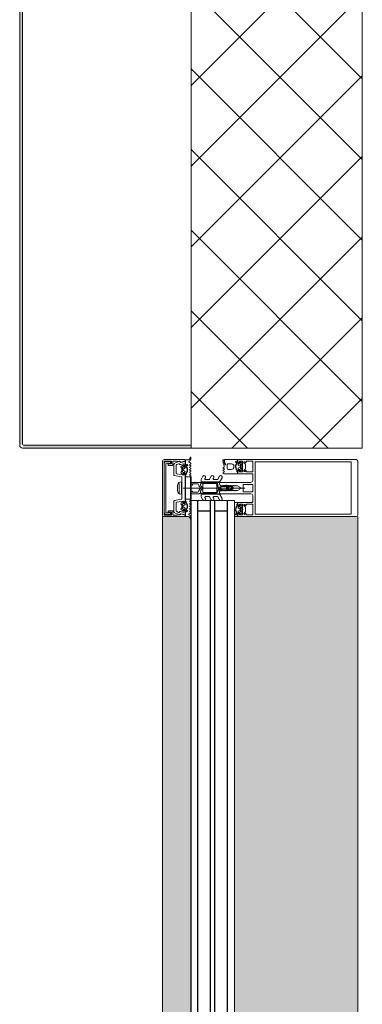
# Model space of a CAD drawing. Header units: millimetres. Extents: x -5460 to 47962, y 30005 to 103451.
# Tile 71 of 192: x 9778 to 10078, y 51054 to 51917. Entities that reach past the tile are written whole.
import ezdxf

# ---------------------------------------------------------------- set-up
doc = ezdxf.new("R2010")
doc.units = ezdxf.units.MM
for name, color, linetype, lineweight in [('A-DETL-GENF-OTLN', 7, 'Continuous', 9), ('A-GLAZ-CURT-OTLN', 7, 'Continuous', 9), ('A-GLAZ-CWMG-OTLN', 7, 'Continuous', 9), ('A-WALL-____-MCUT', 7, 'Continuous', 9), ('A-WALL-____-PATT', 7, 'Continuous', 9), ('M-EQPM-____-OTLN', 7, 'Continuous', 9)]:
    doc.layers.add(name, color=color, linetype=linetype, lineweight=lineweight)

# ---------------------------------------------------------------- blocks, each defined once
blk = doc.blocks.new('АРФ_Витраж_Остекление - SI_38mm_TripGlz_1 этаж-6916329-ВКК_01_К1_З_ЭОМ_кабель_')
at = {"layer": 'A-GLAZ-CURT-OTLN', "color": 253, "true_color": 0xaaaaaa}
for p, q in [((489, 0), (-489, 0)), ((-489, 0), (-489, -38)), ((489, -38), (489, 0)), ((-489, -38), (489, -38))]:
    blk.add_line(p, q, dxfattribs=at)
at = {"layer": 'A-GLAZ-CURT-OTLN', "color": 253, "lineweight": 25, "true_color": 0xaaaaaa}
for p, q in [((-489, -6), (489, -6)), ((-480, -6), (-480, -17)), ((480, -6), (480, -17)), ((-489, -17), (489, -17)), ((-489, -21), (489, -21)), ((-480, -21), (-480, -32)), ((480, -21), (480, -32)), ((-489, -32), (489, -32))]:
    blk.add_line(p, q, dxfattribs=at)
blk = doc.blocks.new('Rectangular Mullion - FWS-50-HI_Mull_CovCap-20mm_Mull-105mm-6490939-ВКК_01_К1_З_ЭОМ_кабель_')
at = {"layer": 'A-GLAZ-CWMG-OTLN', "true_color": 0xeaeaea}
for points in [[(7945, 49650), (7949.9, 49650), (7949.9, 50600), (7925, 50600), (7925, 49650), (7929, 49650)], [(8092, 49650), (8096, 49650), (8096, 50600), (7988, 50600), (7988, 49650), (8006.3, 49650)], [(7949.9, 49650), (7950, 49650.08), (7949.9, 49945.34)]]:
    blk.add_hatch(color=254, dxfattribs=at).paths.add_polyline_path(points)
at = {"layer": 'A-GLAZ-CWMG-OTLN', "color": 253, "true_color": 0xaaaaaa}
for p, q in [((7925, 50600), (7925, 49650)), ((7949.9, 50600), (7949.9, 49650)), ((8096, 49650), (8096, 50600))]:
    blk.add_line(p, q, dxfattribs=at)
blk = doc.blocks.new('Rectangular Mullion - HI_CovCap-20mm_Mull-105mm-V508-ВКК_01_К1_З_ЭОМ_кабель_')
at = {"layer": 'A-DETL-GENF-OTLN', "color": 253, "true_color": 0xaaaaaa}
for p, q in [((-25, 144.5), (-25, 130.68)), ((23.5, 146), (-23.5, 146)), ((25, 130.68), (25, 144.5)), ((-25, 136), (-25, 59.4)), ((-22.9, 135.44), (-22.9, 59.4)), ((22.9, 136), (22.9, 59.4)), ((25, 136), (25, 59.4)), ((-12.6, 53.5), (-12.6, 41.4)), ((-5, 25.5), (-5, 52.5)), ((-3.2, 46.1), (-3.2, 53.5)), ((-2.7, 54), (2.7, 54)), ((3.2, 53.5), (3.2, 46.1)), ((5, 52.5), (5, 25.5)), ((12.6, 41.4), (12.6, 53.5)), ((-21.76, 44.51), (-22.58, 43.54)), ((-22.24, 46.35), (-21.18, 47.41)), ((-19.5, 43.4), (-20.7, 43.4)), ((-20.47, 47.7), (-17.13, 47.7)), ((-17.65, 44), (-19.95, 44)), ((-16.9, 43.4), (-18.1, 43.4)), ((-16.42, 47.41), (-15.36, 46.35)), ((-15.02, 43.54), (-15.84, 44.51)), ((2.7, 45.6), (-2.7, 45.6)), ((0, 47.27), (0, -6.94)), ((15.02, 43.54), (15.84, 44.51)), ((15.36, 46.35), (16.42, 47.41)), ((16.9, 43.4), (18.1, 43.4)), ((17.13, 47.7), (20.47, 47.7)), ((17.65, 44), (19.95, 44)), ((19.5, 43.4), (20.7, 43.4)), ((21.18, 47.41), (22.24, 46.35)), ((21.76, 44.51), (22.58, 43.54)), ((-22.3, 40.8), (-22.9, 40.8)), ((-22.9, 40.2), (-21.62, 40.2)), ((-22.27, 39.59), (-22.55, 39.1)), ((-21.2, 42.9), (-21.2, 41.7)), ((-21.07, 39.62), (-21.08, 39.77)), ((-20.7, 41.2), (-20.42, 41.2)), ((-20.48, 39.51), (-20.66, 39.4)), ((-20.16, 41.35), (-19.24, 42.95)), ((-19.97, 39.2), (-20.02, 39.33)), ((-19.33, 39.22), (-19.48, 39.08)), ((-18.77, 39.04), (-18.85, 39.17)), ((-18.36, 42.95), (-17.44, 41.35)), ((-18.16, 39.23), (-18.26, 39.06)), ((-17.56, 39.21), (-17.67, 39.31)), ((-17.18, 41.2), (-16.9, 41.2)), ((-17.02, 39.56), (-17.07, 39.36)), ((-16.46, 39.68), (-16.59, 39.75)), ((-16.4, 41.7), (-16.4, 42.9)), ((-14.64, 40.8), (-15.29, 40.8)), ((-0.87, 36.5), (-1.7, 35.06)), ((-1.12, 34.47), (-0.43, 35.65)), ((0.43, 35.65), (1.12, 34.47)), ((1.7, 35.06), (0.87, 36.5)), ((14.64, 40.8), (15.29, 40.8)), ((16.4, 41.7), (16.4, 42.9)), ((16.4, 35.6), (16.4, 32.6)), ((16.46, 39.68), (16.59, 39.75)), ((17.18, 41.2), (16.9, 41.2)), ((17.02, 39.56), (17.07, 39.36)), ((18.36, 42.95), (17.44, 41.35)), ((17.56, 39.21), (17.67, 39.31)), ((18.16, 39.23), (18.26, 39.06)), ((19.2, 37.6), (18.4, 37.6)), ((18.77, 39.04), (18.85, 39.17)), ((20.16, 41.35), (19.24, 42.95)), ((19.33, 39.22), (19.48, 39.08)), ((19.97, 39.2), (20.02, 39.33)), ((20.7, 41.2), (20.42, 41.2)), ((20.48, 39.51), (20.66, 39.4)), ((21.07, 39.62), (21.08, 39.77)), ((21.2, 42.9), (21.2, 41.7)), ((21.2, 32.6), (21.2, 35.6)), ((22.9, 40.2), (21.62, 40.2)), ((22.27, 39.59), (22.55, 39.1)), ((22.3, 40.8), (22.9, 40.8)), ((-9.07, 27.17), (-5.65, 25.19)), ((-2.24, 31), (-2.45, 30.87)), ((-2.45, 30.53), (-2.25, 30.41)), ((-1.89, 34.49), (-2.1, 32.75)), ((-1.33, 33.68), (-1.33, 33.78)), ((-1.25, 31.1), (0.74, 31.1)), ((0.3, 26.2), (-1.09, 26.2)), ((-0.6, 32.5), (-0.6, 32.42)), ((0.84, 33), (-0.1, 33)), ((0.6, 32.3), (0.93, 32.3)), ((1.02, 31.78), (0.74, 32.06)), ((1.33, 33.78), (1.33, 33.68)), ((2.1, 32.75), (1.89, 34.49)), ((2.45, 30.87), (2.24, 31)), ((2.25, 30.41), (2.45, 30.53)), ((5.65, 25.19), (9.07, 27.17)), ((14.04, 28.99), (13.55, 28.15)), ((15.24, 28.15), (14.75, 28.99)), ((16.25, 28.99), (15.76, 28.15)), ((17.44, 28.15), (16.96, 28.99)), ((17.4, 31.6), (20.2, 31.6)), ((18.43, 28.95), (17.96, 28.15)), ((23.1, 29.29), (20.89, 30.27)), ((24.8, 29.2), (23.51, 29.2)), ((23.55, 28.9), (24.16, 28.9)), ((24.56, 28), (23.89, 28)), ((24.76, 28.3), (24.76, 28.2)), ((-7.75, 16.23), (-10.41, 17.77)), ((-7.75, 23.52), (-10.33, 25.01)), ((-9.07, 19.88), (-8.25, 19.41)), ((-7.5, 19.84), (-7.5, 23.08)), ((-5.4, 9.3), (-5.4, 24.76)), ((-3.5, 25), (-4.5, 25)), ((-3.9, 22), (-3.9, 11)), ((-3.4, 22.5), (3.4, 22.5)), ((-3.3, 23.5), (-1.9, 23.5)), ((-1.7, 23.7), (-1.7, 24.9)), ((-1.4, 24.49), (-1.4, 23.99)), ((-1.1, 23.82), (-0.5, 24.17)), ((0.43, 25), (0.2, 25)), ((0.34, 25.28), (0.58, 25.52)), ((0.5, 24.17), (1.42, 23.63)), ((1.92, 23.5), (3.3, 23.5)), ((4.5, 25), (3.5, 25)), ((3.9, 11), (3.9, 22)), ((4.3, 22.5), (4.3, 9.4)), ((5.4, 24.76), (5.4, 9.3)), ((7.5, 23.08), (7.5, 19.84)), ((10.33, 25.01), (7.75, 23.52)), ((10.41, 17.77), (7.75, 16.23)), ((8.25, 19.41), (9.07, 19.88)), ((-7.62, 8.87), (-10.41, 10.48)), ((-9.07, 12.6), (-8.25, 12.12)), ((-7.5, 12.55), (-7.5, 15.8)), ((-5.9, 8.8), (-7.37, 8.8)), ((3.4, 10.5), (-3.4, 10.5)), ((-1.7, 9), (-2, 8.69)), ((2, 8.69), (1.7, 9)), ((7.37, 8.8), (5.9, 8.8)), ((7.5, 15.8), (7.5, 12.55)), ((10.41, 10.48), (7.62, 8.87)), ((8.25, 12.12), (9.07, 12.6)), ((-5, 1), (-5, 6.7)), ((-2.71, 8.4), (-4.02, 8.4)), ((-3.65, 0), (-4, 0)), ((-3.7, 1.7), (-3.7, 6)), ((-2.7, 7), (-2.13, 7)), ((-1.42, 7.29), (-0.71, 8.01)), ((0.71, 8.01), (1.42, 7.29)), ((2.13, 7), (2.7, 7)), ((3.3, 8.4), (2.71, 8.4)), ((4, 0), (3.65, 0)), ((3.7, 6), (3.7, 1.7)), ((-25.99, -0.01), (-26.87, -0.01)), ((-21.75, -0.18), (-22.63, -1.7)), ((-20.73, -1.02), (-21.24, -0.17)), ((-18.82, -4.2), (-20.1, -4.2)), ((-20.1, -4.8), (-19.5, -4.8)), ((-19.55, -0.17), (-20.05, -1.02)), ((-19.78, -7.54), (-18.96, -8.51)), ((-19.75, -3.1), (-19.47, -3.59)), ((-18.53, -1.02), (-19.03, -0.17)), ((-18.4, -6.9), (-18.4, -5.7)), ((-18.28, -3.77), (-18.27, -3.62)), ((-17.9, -5.2), (-17.62, -5.2)), ((-16.7, -7.4), (-17.9, -7.4)), ((-17.86, -3.4), (-17.68, -3.51)), ((-17.36, -0.17), (-17.85, -1.02)), ((-17.36, -5.35), (-16.44, -6.95)), ((-17.22, -3.33), (-17.17, -3.2)), ((-17.15, -8), (-14.85, -8)), ((-16.34, -1.03), (-16.84, -0.17)), ((-16.68, -3.08), (-16.53, -3.22)), ((-16.05, -3.17), (-15.97, -3.04)), ((-15.16, -0.17), (-15.65, -1.02)), ((-15.56, -6.95), (-14.64, -5.35)), ((-15.46, -3.06), (-15.36, -3.23)), ((-14.1, -7.4), (-15.3, -7.4)), ((-14.87, -3.31), (-14.76, -3.21)), ((-14.14, -1.03), (-14.64, -0.17)), ((-14.38, -5.2), (-14.1, -5.2)), ((-14.27, -3.36), (-14.22, -3.56)), ((-13.79, -3.75), (-13.66, -3.68)), ((-13.6, -5.7), (-13.6, -6.9)), ((-12.96, -0.17), (-13.45, -1.03)), ((-13.04, -8.51), (-12.22, -7.54)), ((-12.49, -4.8), (-11.84, -4.8)), ((-11.96, -0.98), (-12.44, -0.17)), ((-10.75, -0.16), (-11.23, -0.99)), ((-10.9, -14.49), (-9.82, -8.4)), ((-9.53, -8.15), (-0.25, -8.15)), ((0.25, -8.15), (9.53, -8.15)), ((9.82, -8.4), (10.9, -14.49)), ((10.75, -0.16), (11.23, -0.99)), ((12.49, -4.8), (11.84, -4.8)), ((11.96, -0.98), (12.44, -0.17)), ((13.04, -8.51), (12.22, -7.54)), ((12.96, -0.17), (13.45, -1.03)), ((13.6, -5.7), (13.6, -6.9)), ((13.79, -3.75), (13.66, -3.68)), ((14.38, -5.2), (14.1, -5.2)), ((14.1, -7.4), (15.3, -7.4)), ((14.14, -1.03), (14.64, -0.17)), ((14.27, -3.36), (14.22, -3.56)), ((15.56, -6.95), (14.64, -5.35)), ((14.87, -3.31), (14.76, -3.21)), ((17.15, -8), (14.85, -8)), ((15.16, -0.17), (15.65, -1.02)), ((15.46, -3.06), (15.36, -3.23)), ((16.05, -3.17), (15.97, -3.04)), ((16.34, -1.03), (16.84, -0.17)), ((17.36, -5.35), (16.44, -6.95)), ((16.68, -3.08), (16.53, -3.22)), ((16.7, -7.4), (17.9, -7.4)), ((17.22, -3.33), (17.17, -3.2)), ((17.36, -0.17), (17.85, -1.02)), ((17.9, -5.2), (17.62, -5.2)), ((17.86, -3.4), (17.68, -3.51)), ((18.28, -3.77), (18.27, -3.62)), ((18.4, -6.9), (18.4, -5.7)), ((18.53, -1.02), (19.03, -0.17)), ((18.82, -4.2), (20.1, -4.2)), ((19.78, -7.54), (18.96, -8.51)), ((19.75, -3.1), (19.47, -3.59)), ((20.1, -4.8), (19.5, -4.8)), ((19.55, -0.17), (20.05, -1.02)), ((20.73, -1.02), (21.24, -0.17)), ((21.75, -0.18), (22.63, -1.7)), ((25.99, -0.01), (26.87, -0.01)), ((-23.44, -10.34), (-21.45, -14.61)), ((-23.2, -15.9), (-20.4, -15.9)), ((-20.55, -12.52), (-21.31, -10.89)), ((-21, -14.9), (-11.39, -14.9)), ((-13.42, -13.1), (-19.64, -13.1)), ((4.08, -10.36), (-4.08, -10.36)), ((-2.25, -11.83), (2.25, -11.83)), ((11.39, -14.9), (21, -14.9)), ((19.64, -13.1), (13.42, -13.1)), ((20.4, -15.9), (23.2, -15.9)), ((21.31, -10.89), (20.55, -12.52)), ((21.45, -14.61), (23.44, -10.34)), ((23.5, -25), (-23.5, -25)), ((21.35, -21.95), (-21.35, -21.95)), ((-21.25, -23.45), (21.25, -23.45))]:
    blk.add_line(p, q, dxfattribs=at)
at = {"layer": 'A-DETL-GENF-OTLN', "color": 253, "true_color": 0xaaaaaa, "flags": 128}
for points in [[(22.9, 130.68), (22.9, 140.2), (-22.9, 140.2), (-22.9, 130.68)], [(-19.05, 45.1), (-23.5, 45.1), (-23.5, 42.4), (-22.3, 42.4), (-22.3, 41.8), (-23.1, 41), (-25, 41), (-25, 57.79), (-25, 61)], [(22.9, 61), (22.9, 57.79), (22.9, 56.3), (11.2, 56.3), (-11.2, 56.3), (-22.9, 56.3), (-22.9, 57.79), (-22.9, 61)], [(25, 61), (25, 57.79), (25, 41), (23.1, 41), (22.3, 41.8), (22.3, 42.4), (23.5, 42.4), (23.5, 45.1), (19.05, 45.1)], [(-19.05, 54), (-23.5, 54), (-23.5, 48.3), (-22.3, 48.3), (-22.3, 47.7), (-22.95, 47.05)], [(-14.65, 47.05), (-15.3, 47.7), (-15.3, 48.3), (-14.1, 48.3), (-14.1, 54), (-18.55, 54)], [(-6.5, 54), (-11.2, 54), (-12.1, 54)], [(12.1, 54), (11.2, 54), (6.5, 54)], [(18.55, 54), (14.1, 54), (14.1, 48.3), (15.3, 48.3), (15.3, 47.7), (14.65, 47.05)], [(22.95, 47.05), (22.3, 47.7), (22.3, 48.3), (23.5, 48.3), (23.5, 54), (19.05, 54)], [(-13.1, 40.9), (-14.4, 40.9), (-15.3, 41.8), (-15.3, 42.4), (-14.1, 42.4), (-14.1, 45.1), (-18.55, 45.1)], [(18.55, 45.1), (14.1, 45.1), (14.1, 42.4), (15.3, 42.4), (15.3, 41.8), (14.4, 40.9), (13.1, 40.9)], [(-23.5, 40.8), (-25, 40.8), (-25, 38)], [(-22.5, 43.09), (-22, 42.8), (-22, 42.67)], [(-16.05, 40.2), (-14.75, 40.1), (-16.02, 40.1), (-16.02, 39.94)], [(-15.6, 42.67), (-15.6, 42.8), (-15.1, 43.09)], [(-12.6, 38), (-12.6, 40.8), (-13.95, 40.8)], [(-0.87, 42.8), (-2, 40.84), (-2, 39.84), (-2.5, 39.55), (-2, 39.26), (-2, 38.04), (-2.5, 37.75), (-2, 37.46), (-2, 36.24), (-2.5, 35.95), (-2, 35.66), (-2, 34.44), (-2.5, 34.15), (-2, 33.86), (-2, 32.64), (-2.5, 32.35), (-2, 32.06), (-2, 30.84), (-2.5, 30.55), (-2, 30.26), (-2, 29.04), (-2.5, 28.75), (-2, 28.46), (-2, 27.24), (-2.5, 26.95), (-2.5, 26)], [(2.5, 26), (2, 26.29), (2, 27.51), (2.5, 27.8), (2, 28.09), (2, 29.31), (2.5, 29.6), (2, 29.89), (2, 31.11), (2.5, 31.4), (2, 31.69), (2, 32.91), (2.5, 33.2), (2, 33.49), (2, 34.71), (2.5, 35), (2, 35.29), (2, 36.51), (2.5, 36.8), (2, 37.09), (2, 38.31), (2.5, 38.6), (2, 38.89), (2, 40.84), (0.87, 42.8)], [(13.03, 28.15), (12.6, 28.9), (12.6, 40.8), (13.95, 40.8)], [(16.05, 40.2), (14.75, 40.1), (16.02, 40.1), (16.02, 39.94)], [(15.6, 42.67), (15.6, 42.8), (15.1, 43.09)], [(22.5, 43.09), (22, 42.8), (22, 42.67)], [(23.5, 40.8), (25, 40.8), (25, 29.4)], [(-0.35, 31.99), (0.1, 31.73), (-1.23, 31.6)], [(0.4, 31.8), (0.4, 31.9), (0.4, 32.1)], [(-3.41, 25), (-5, 25), (-5, 9.1)], [(-4.51, 8.95), (-4.3, 11), (-4.3, 22.5)], [(-1.55, 25.25), (-1.17, 25.64), (-0.2, 25.7), (-0.42, 25.6), (-1.25, 24.85)], [(-0.1, 25.3), (-0.1, 25.4), (0, 25.42)], [(5, 1), (5, 25), (3.41, 25)], [(-2.65, 1), (-2.65, 1.4), (-3.4, 1.4)], [(3.4, 1.4), (2.65, 1.4), (2.65, 1)], [(-25, -23.5), (-25, -5), (-23.9, -5), (-22.73, -8.58)], [(-24.8, -2.11), (-24.8, -4.8), (-20.7, -4.8)], [(-20.58, -9.34), (-21.36, -6.4), (-19.5, -6.4), (-19.5, -5.8), (-20.3, -5), (-23.5, -5), (-22.5, -8.74)], [(-19.2, -6.67), (-19.2, -6.8), (-19.7, -7.09)], [(-12.03, -4.2), (-13.25, -4.2), (-13.22, -3.94), (-11.95, -4.1)], [(-12.3, -7.09), (-12.8, -6.8), (-12.8, -6.67)], [(12.44, -12.27), (11.4, -6.4), (12.5, -6.4), (12.5, -5.8), (11.7, -5), (-11.7, -5), (-12.5, -5.8), (-12.5, -6.4), (-11.4, -6.4), (-12.44, -12.27)], [(-11.15, -4.8), (-9.8, -4.8), (-9.8, -0.9), (-10.23, -0.16)], [(5.2, -9.74), (5.4, -8.21), (-5.4, -8.21), (-5.2, -9.74)], [(11.15, -4.8), (9.8, -4.8), (9.8, -0.9), (10.23, -0.16)], [(12.03, -4.2), (13.25, -4.2), (13.22, -3.94), (11.95, -4.1)], [(12.3, -7.09), (12.8, -6.8), (12.8, -6.67)], [(19.2, -6.67), (19.2, -6.8), (19.7, -7.09)], [(22.5, -8.74), (23.5, -5), (20.3, -5), (19.5, -5.8), (19.5, -6.4), (21.36, -6.4), (20.58, -9.34)], [(24.8, -2.11), (24.8, -4.8), (20.7, -4.8)], [(22.73, -8.58), (23.9, -5), (25, -5), (25, -23.5)], [(-23.4, -10.01), (-23.4, -11.06), (-23.7, -12.24), (-23.7, -15.39)], [(-19.9, -16.4), (-19.9, -19.9), (-21.2, -19.9), (-21.2, -17.2), (-23.7, -17.2), (-23.7, -23.5), (23.7, -23.5), (23.7, -17.2), (21.2, -17.2), (21.2, -19.9), (19.9, -19.9), (19.9, -16.4)], [(23.7, -15.4), (23.7, -12.24), (23.4, -11.06), (23.4, -10.01)], [(-21.85, -21.45), (-21.85, -17.85), (-23.25, -17.85), (-23.25, -21.45)], [(23.25, -21.45), (23.25, -17.85), (21.85, -17.85), (21.85, -21.45)]]:
    blk.add_lwpolyline(points, dxfattribs=at)
for points in [[(0, 37), (0, 35.9)], [(9.7, 0), (-9.7, 0), (-9.7, -0.4), (9.7, -0.4)], [(9.7, -0.4), (-9.7, -0.4), (-9.7, -4.9), (9.7, -4.9)]]:
    blk.add_lwpolyline(points, close=True, dxfattribs=at)
at = {"layer": 'A-DETL-GENF-OTLN', "color": 253, "true_color": 0xaaaaaa}
for centre, radius, start, end in [((-23.5, 144.5), 1.5, 90, 180), ((23.5, 144.5), 1.5, 360, 90), ((-18.8, 53.94), 0.256, 12.68038, 167.31962), ((-12.1, 53.5), 0.5, 90, 180), ((-6.5, 52.5), 1.5, 360, 90), ((-2.7, 53.5), 0.5, 90, 180), ((2.7, 53.5), 0.5, 0, 90), ((6.5, 52.5), 1.5, 90, 180), ((12.1, 53.5), 0.5, 0, 90), ((18.8, 53.94), 0.256, 12.68038, 167.31962), ((-22.59, 46.7), 0.5, 135, 315), ((-22.35, 43.35), 0.3, 140.01031, 239.99507), ((-21.15, 44), 0.8, 22.61561, 140.00332), ((-20.7, 42.9), 0.5, 89.98992, 180.01008), ((-20.47, 46.7), 1, 90, 135), ((-19.95, 44.5), 0.5, 202.62239, 269.99966), ((-19.5, 43.1), 0.3, 329.99756, 90.00642), ((-18.8, 45.04), 0.256, 12.68038, 167.31962), ((-18.1, 43.1), 0.3, 89.99872, 209.99731), ((-17.65, 44.5), 0.5, 269.99881, 337.37914), ((-16.45, 44), 0.8, 40.00306, 157.37723), ((-17.13, 46.7), 1, 45, 90), ((-16.9, 42.9), 0.5, 0.00918, 89.99082), ((-15.01, 46.7), 0.5, 225, 45), ((-15.25, 43.35), 0.3, 299.99829, 40.01132), ((-2.7, 46.1), 0.5, 180, 270), ((0, 42.3), 1, 30, 150), ((2.7, 46.1), 0.5, 270, 0), ((15.01, 46.7), 0.5, 135, 315), ((15.25, 43.35), 0.3, 139.98868, 240.00171), ((16.45, 44), 0.8, 22.62277, 139.99694), ((16.9, 42.9), 0.5, 90.00918, 179.99082), ((17.13, 46.7), 1, 90, 135), ((17.65, 44.5), 0.5, 202.62086, 270.00119), ((18.1, 43.1), 0.3, 330.00269, 90.00128), ((18.8, 45.04), 0.256, 12.68038, 167.31962), ((19.5, 43.1), 0.3, 89.99358, 210.00244), ((19.95, 44.5), 0.5, 270.00034, 337.37761), ((21.15, 44), 0.8, 39.99668, 157.38439), ((20.47, 46.7), 1, 45, 90), ((20.7, 42.9), 0.5, 359.98992, 90.01008), ((22.59, 46.7), 0.5, 225, 45), ((22.35, 43.35), 0.3, 300.00493, 39.98969), ((-22.9, 39.55), 0.65, 90, 270), ((-23.2, 40.8), 0.3, 180, 0), ((-22.9, 39.3), 0.4, 269.99999, 330.00626), ((-22.3, 41.1), 0.3, 270.90521, 359.98148), ((-21.41, 39.09), 1, 90.82716, 149.99773), ((-18.96, 41.89), 3.14, 165.49788, 194.50212), ((-21.62, 39.7), 0.5, 54.92212, 90), ((-21.42, 39.75), 0.339, 3.00251, 90.82171), ((-18.8, 43.71), 4.4, 234.92212, 305.84121), ((-20.7, 41.7), 0.5, 179.98974, 270.01026), ((-20.8, 39.64), 0.272, 183.0147, 299.98901), ((-20.32, 39.23), 0.316, 18.00331, 119.99297), ((-20.42, 41.5), 0.3, 269.98791, 330.00644), ((-19.69, 39.29), 0.3, 197.9991, 314.99946), ((-19.11, 38.99), 0.316, 32.98956, 135.00901), ((-18.52, 39.21), 0.3, 213.00146, 329.99975), ((-17.88, 39.07), 0.316, 48.00262, 149.99741), ((-17.36, 39.43), 0.3, 227.99716, 345.00452), ((-17.18, 41.5), 0.3, 209.995, 270.01065), ((-16.73, 39.48), 0.3, 63.00317, 164.99853), ((-16.9, 41.7), 0.5, 270.00904, 359.99096), ((-16.32, 39.94), 0.3, 243.00899, 359.98883), ((-16.05, 39.9), 0.3, 90, 125.84121), ((-18.64, 41.89), 3.14, 346.80247, 14.483), ((-15.29, 41.1), 0.3, 166.80247, 270), ((-14.83, 40.53), 0.33, 270.00002, 54.90994), ((-14.75, 40.6), 0.5, 269.99115, 352.82633), ((-13.95, 40.5), 0.3, 90.00299, 172.8115), ((-13.1, 41.4), 0.5, 270, 0), ((-0.4, 34.31), 1.5, 150, 173), ((0, 36), 1, 90.02865, 150), ((0, 35.4), 0.5, 90.0573, 150), ((0, 36), 1, 30, 89.97135), ((0, 35.4), 0.5, 30, 89.9427), ((0.4, 34.31), 1.5, 7, 30), ((13.1, 41.4), 0.5, 180, 270), ((13.95, 40.5), 0.3, 7.1885, 89.99701), ((14.75, 40.6), 0.5, 187.17367, 270.00885), ((14.83, 40.53), 0.33, 125.09006, 269.99998), ((15.29, 41.1), 0.3, 270, 13.19753), ((18.64, 41.89), 3.14, 165.517, 193.19753), ((16.32, 39.94), 0.3, 180.01117, 296.99101), ((16.05, 39.9), 0.3, 54.15879, 90), ((18.8, 43.71), 4.4, 234.15879, 305.07788), ((16.9, 41.7), 0.5, 180.00904, 269.99096), ((18.4, 35.6), 2, 90.00207, 179.99793), ((16.73, 39.48), 0.3, 15.00147, 116.99683), ((17.36, 39.43), 0.3, 194.99548, 312.00284), ((17.18, 41.5), 0.3, 269.98935, 330.005), ((17.88, 39.07), 0.316, 30.00259, 131.99738), ((18.52, 39.21), 0.3, 210.00025, 326.99854), ((19.11, 38.99), 0.316, 44.99099, 147.01044), ((19.2, 35.6), 2, 359.99744, 90.00256), ((19.69, 39.29), 0.3, 225.00054, 342.0009), ((20.32, 39.23), 0.316, 60.00703, 161.99669), ((20.42, 41.5), 0.3, 209.99356, 270.01209), ((20.8, 39.64), 0.272, 240.01099, 356.9853), ((20.7, 41.7), 0.5, 269.98974, 0.01026), ((21.42, 39.75), 0.339, 89.17829, 176.99749), ((21.62, 39.7), 0.5, 90, 125.07788), ((21.41, 39.09), 1, 30.00227, 89.17284), ((18.96, 41.89), 3.14, 345.49788, 14.50212), ((22.3, 41.1), 0.3, 180.01852, 269.09479), ((22.9, 39.3), 0.4, 209.99374, 270.00001), ((23.2, 40.8), 0.3, 180, 0), ((22.9, 39.55), 0.65, 270, 90), ((-9.68, 26.13), 1.3, 154.41173, 240), ((-9.72, 26.04), 1.3, 60, 150), ((-3.5, 26), 1, 270, 0), ((-3.41, 26.5), 1.5, 270, 10.22002), ((-2.35, 30.7), 0.2, 120, 240), ((17.75, 30.31), 20, 179.72362, 190.22002), ((17.75, 30.31), 20, 173, 178.04971), ((-1.25, 30.9), 0.2, 90, 179.3132), ((46.55, 30.33), 48, 179.3132, 184.71248), ((46.55, 30.33), 48, 176, 178.23414), ((-1.23, 31.8), 0.2, 178.23414, 270), ((0.27, 33.67), 1.6, 150, 176), ((-1.09, 26.4), 0.2, 184.71248, 270), ((-0.1, 32.5), 0.5, 90, 180), ((-0.1, 32.42), 0.5, 180, 240), ((0.2, 31.9), 0.2, 240, 0), ((0.2, 31.8), 0.2, 270, 0), ((0.3, 25.8), 0.4, 315, 90), ((0.6, 32.1), 0.2, 90, 180), ((0.6, 31.92), 0.2, 45, 180), ((0.74, 31.5), 0.4, 270, 45), ((0.84, 33.5), 0.5, 270, 3.83017), ((0.93, 31.8), 0.5, 1.77701, 90), ((-0.27, 33.67), 1.6, 4, 30), ((-46.55, 30.33), 48, 354.4962, 1.77701), ((-46.55, 30.33), 48, 3.83017, 4), ((3.41, 26.5), 1.5, 169.77998, 270), ((-17.75, 30.31), 20, 349.77998, 0.27638), ((-17.75, 30.31), 20, 1.95029, 7), ((2.35, 30.7), 0.2, 300, 60), ((3.5, 26), 1, 180, 270), ((9.72, 26.04), 1.3, 30, 120), ((9.68, 26.13), 1.3, 300, 25.58827), ((13.29, 28.3), 0.3, 209.9964, 330.0036), ((14.4, 28.79), 0.41, 30.00523, 149.99477), ((15.5, 28.3), 0.3, 209.9964, 330.0036), ((16.6, 28.79), 0.41, 29.9985, 150.0015), ((17.4, 32.6), 1, 180.00127, 269.99873), ((17.7, 28.3), 0.3, 209.9964, 330.0036), ((18.86, 28.68), 0.51, 63.33857, 148.19306), ((23.89, 38.7), 10.7, 243.33981, 269.99936), ((20.2, 32.6), 1, 269.99283, 0.00717), ((20.75, 29.95), 0.35, 66.00158, 241.92521), ((23.55, 35.2), 6.3, 241.92787, 269.99964), ((23.51, 30.2), 1, 246.00621, 269.99547), ((24.16, 28.3), 0.6, 359.98764, 90.01018), ((24.56, 28.2), 0.2, 269.97732, 0.03798), ((24.8, 29.4), 0.2, 270.00393, 359.99169), ((-9.81, 18.81), 1.2, 150, 240), ((-9.72, 18.76), 1.3, 60, 150), ((-8, 19.84), 0.5, 240, 0), ((-8, 23.08), 0.5, 360, 60), ((-5.9, 24.76), 0.5, 360, 60), ((-4.5, 25.5), 0.5, 180, 270), ((-3.3, 22.5), 1, 90, 180), ((-3.4, 22), 0.5, 90, 180), ((-1.9, 23.7), 0.2, 270, 0), ((-1.2, 24.9), 0.5, 135, 180), ((-0.9, 24.49), 0.5, 135, 180), ((-1.2, 23.99), 0.2, 180, 300), ((-1.02, 25.5), 0.2, 90, 135), ((-0.42, 25.4), 0.2, 90, 135), ((0, 23.3), 1, 60, 120), ((-0.3, 25.4), 0.2, 360, 90), ((-0.2, 25.5), 0.2, 360, 90), ((0.2, 25.3), 0.3, 180, 270), ((0.2, 25.42), 0.2, 180, 315), ((0.43, 25.8), 0.8, 270, 354.4962), ((1.92, 24.5), 1, 240, 270), ((3.3, 22.5), 1, 360, 90), ((3.4, 22), 0.5, 360, 90), ((4.5, 25.5), 0.5, 270, 360), ((5.9, 24.76), 0.5, 120, 180), ((8, 23.08), 0.5, 120, 180), ((8, 19.84), 0.5, 180, 300), ((9.72, 18.76), 1.3, 30, 120), ((9.81, 18.81), 1.2, 300, 30), ((-9.81, 11.52), 1.2, 150, 240), ((-9.72, 11.47), 1.3, 60, 150), ((-8, 12.55), 0.5, 240, 0), ((-8, 15.8), 0.5, 360, 60), ((-7.37, 9.3), 0.5, 240, 270), ((-5.9, 9.3), 0.5, 270, 0), ((-4, 9.1), 1, 180, 216.8699), ((-4.02, 8.9), 0.5, 174, 270), ((-3.4, 11), 0.5, 180, 270), ((-2.71, 9.4), 1, 270, 315), ((0, 7.3), 2.4, 45, 135), ((2.71, 9.4), 1, 225, 270), ((3.3, 9.4), 1, 270, 0), ((3.4, 11), 0.5, 270, 0), ((5.9, 9.3), 0.5, 180, 270), ((7.37, 9.3), 0.5, 270, 300), ((8, 15.8), 0.5, 120, 180), ((8, 12.55), 0.5, 180, 300), ((9.72, 11.47), 1.3, 30, 120), ((9.81, 11.52), 1.2, 300, 30), ((-4, 6.7), 1, 143.1301, 180), ((-4, 1), 1, 180, 270), ((-5.6, 7.9), 1, 323.1301, 36.8699), ((-2.7, 6), 1, 90, 180), ((-3.4, 1.7), 0.3, 180, 270), ((-3.65, 1), 1, 270, 0), ((-2.13, 8), 1, 270, 315), ((0, 7.3), 1, 45, 135), ((2.13, 8), 1, 225, 270), ((3.65, 1), 1, 180, 270), ((2.7, 6), 1, 360, 90), ((3.4, 1.7), 0.3, 270, 0), ((4, 1), 1, 270, 0), ((-26.87, -0.31), 0.3, 89.9022, 261.64334), ((-27.33, -3.43), 2.86, 27.59211, 81.64334), ((-25.99, -2.01), 2, 80.45454, 89.9022), ((-26.14, -2.91), 2.91, 25.36369, 80.45454), ((-23.06, -1.45), 0.5, 205.36369, 330.16485), ((-23.4, -8.8), 0.7, 300.00644, 18), ((-21.49, -0.33), 0.3, 30.71536, 150.16485), ((-20.1, -3.55), 0.65, 90, 270), ((-20.39, -0.78), 0.417, 215.13204, 324.86796), ((-20.4, -4.8), 0.3, 0, 180), ((-20.1, -3.3), 0.4, 29.99374, 90.00001), ((-19.55, -7.35), 0.3, 120.00493, 219.98969), ((-19.29, -0.32), 0.3, 30.58867, 149.53464), ((-19.5, -5.1), 0.3, 0.01852, 89.09479), ((-18.61, -3.09), 1, 210.00227, 269.17284), ((-16.16, -5.89), 3.14, 165.49788, 194.50212), ((-18.35, -8), 0.8, 219.99668, 337.38439), ((-18.82, -3.7), 0.5, 270, 305.07788), ((-18.62, -3.75), 0.339, 269.17829, 356.99749), ((-18.19, -0.78), 0.415, 215.01205, 324.98795), ((-16, -7.71), 4.4, 54.15879, 125.07788), ((-17.9, -5.7), 0.5, 89.98974, 180.01026), ((-17.9, -6.9), 0.5, 179.98992, 270.01008), ((-18, -3.64), 0.272, 60.01099, 176.9853), ((-17.52, -3.23), 0.316, 240.00703, 341.99669), ((-17.62, -5.5), 0.3, 29.99356, 90.01209), ((-17.15, -8.5), 0.5, 90.00034, 157.37761), ((-17.1, -0.32), 0.3, 30.14481, 149.53463), ((-16.89, -3.29), 0.3, 45.00054, 162.0009), ((-16.7, -7.1), 0.3, 269.99358, 30.00244), ((-16.31, -2.99), 0.316, 224.99099, 327.01044), ((-16, -0.77), 0.43, 217.84365, 323.82344), ((-15.72, -3.21), 0.3, 30.00025, 146.99854), ((-15.3, -7.1), 0.3, 150.00269, 270.00128), ((-15.08, -3.07), 0.316, 210.00259, 311.99738), ((-14.9, -0.32), 0.3, 30.34487, 149.53462), ((-14.85, -8.5), 0.5, 22.62086, 90.00119), ((-14.56, -3.43), 0.3, 14.99548, 132.00284), ((-14.38, -5.5), 0.3, 89.98935, 150.005), ((-13.65, -8), 0.8, 202.62277, 319.99694), ((-13.93, -3.48), 0.3, 195.00147, 296.99683), ((-13.8, -0.79), 0.419, 215.46653, 324.69988), ((-14.1, -5.7), 0.5, 0.00904, 89.99096), ((-14.1, -6.9), 0.5, 270.00918, 359.99082), ((-13.52, -3.94), 0.3, 0.01117, 116.99101), ((-13.25, -3.9), 0.3, 234.15879, 270), ((-12.7, -0.33), 0.3, 30.34457, 149.76853), ((-15.84, -5.89), 3.14, 345.517, 13.19753), ((-12.49, -5.1), 0.3, 90, 193.19753), ((-12.45, -7.35), 0.3, 319.98868, 60.00171), ((-12.03, -4.53), 0.33, 305.09006, 89.99998), ((-11.59, -0.8), 0.416, 206.95413, 331.56801), ((-11.95, -4.6), 0.5, 7.17367, 90.00885), ((-11.15, -4.5), 0.3, 187.1885, 269.99701), ((-10.49, -0.31), 0.3, 29.79649, 150.13199), ((-9.53, -8.45), 0.3, 90, 170), ((0, -8.21), 0.256, 12.68038, 167.31962), ((9.53, -8.45), 0.3, 10, 90), ((10.49, -0.31), 0.3, 29.86801, 150.20351), ((11.15, -4.5), 0.3, 270.00299, 352.8115), ((11.59, -0.8), 0.416, 208.43199, 333.04587), ((11.95, -4.6), 0.5, 89.99115, 172.82633), ((12.03, -4.53), 0.33, 90.00002, 234.90994), ((12.45, -7.35), 0.3, 119.99829, 220.01132), ((12.7, -0.33), 0.3, 30.23147, 149.65543), ((12.49, -5.1), 0.3, 346.80247, 90), ((15.84, -5.89), 3.14, 166.80247, 194.483), ((13.65, -8), 0.8, 220.00306, 337.37723), ((13.52, -3.94), 0.3, 63.00899, 179.98883), ((13.25, -3.9), 0.3, 270, 305.84121), ((16, -7.71), 4.4, 54.92212, 125.84121), ((13.8, -0.79), 0.419, 215.30012, 324.53347), ((14.1, -5.7), 0.5, 90.00904, 179.99096), ((14.1, -6.9), 0.5, 180.00918, 269.99082), ((13.93, -3.48), 0.3, 243.00317, 344.99853), ((14.56, -3.43), 0.3, 47.99716, 165.00452), ((14.38, -5.5), 0.3, 29.995, 90.01065), ((14.85, -8.5), 0.5, 89.99881, 157.37914), ((14.9, -0.32), 0.3, 30.46538, 149.65513), ((15.08, -3.07), 0.316, 228.00262, 329.99741), ((15.3, -7.1), 0.3, 269.99872, 29.99731), ((15.72, -3.21), 0.3, 33.00146, 149.99975), ((16, -0.77), 0.43, 216.17656, 322.15635), ((16.31, -2.99), 0.316, 212.98956, 315.00901), ((16.7, -7.1), 0.3, 149.99756, 270.00642), ((16.89, -3.29), 0.3, 17.9991, 134.99946), ((17.1, -0.32), 0.3, 30.46537, 149.85519), ((17.15, -8.5), 0.5, 22.62239, 89.99966), ((17.52, -3.23), 0.316, 198.00331, 299.99297), ((17.62, -5.5), 0.3, 89.98791, 150.00644), ((18.35, -8), 0.8, 202.61561, 320.00332), ((18.19, -0.78), 0.415, 215.01205, 324.98795), ((18, -3.64), 0.272, 3.0147, 119.98901), ((17.9, -5.7), 0.5, 359.98974, 90.01026), ((17.9, -6.9), 0.5, 269.98992, 0.01008), ((18.62, -3.75), 0.339, 183.00251, 270.82171), ((18.82, -3.7), 0.5, 234.92212, 270), ((18.61, -3.09), 1, 270.82716, 329.99773), ((19.29, -0.32), 0.3, 30.46536, 149.41133), ((19.5, -5.1), 0.3, 90.90521, 179.98148), ((16.16, -5.89), 3.14, 345.49788, 14.50212), ((19.55, -7.35), 0.3, 320.01031, 59.99507), ((20.1, -3.3), 0.4, 89.99999, 150.00626), ((20.39, -0.78), 0.417, 215.13204, 324.86796), ((20.1, -3.55), 0.65, 270, 90), ((20.4, -4.8), 0.3, 0, 180), ((21.49, -0.33), 0.3, 29.83515, 149.28464), ((23.06, -1.45), 0.5, 209.83515, 334.63631), ((23.4, -8.8), 0.7, 162, 239.99829), ((26.14, -2.91), 2.91, 99.54546, 154.63631), ((27.33, -3.43), 2.86, 98.35666, 152.40789), ((25.99, -2.01), 2, 90.0978, 99.54546), ((26.87, -0.31), 0.3, 278.35666, 90.0978), ((-23.19, -15.39), 0.512, 180.57094, 268.64822), ((-22.9, -10.09), 0.6, 98.44171, 205), ((-22.7, -10.01), 0.7, 120.00644, 180), ((-23.08, -8.9), 0.6, 278.44171, 15), ((-21, -14.4), 0.5, 205, 270), ((-20.77, -10.64), 0.6, 108.81925, 205), ((-21.16, -9.5), 0.6, 288.81925, 15), ((-19.64, -12.1), 1, 205, 270), ((-20.4, -16.4), 0.5, 0.00001, 90.0001), ((-13.42, -12.1), 1, 270, 350), ((-11.39, -14.4), 0.5, 270, 350), ((-3.07, -9.21), 2.2, 193.97065, 242.72797), ((0, -2.91), 9.21, 243.70777, 255.82838), ((0, -2.91), 9.2, 284.16828, 296.29299), ((3.07, -9.21), 2.2, 297.27461, 346.02676), ((11.39, -14.4), 0.5, 190, 270), ((13.42, -12.1), 1, 190, 270), ((19.64, -12.1), 1, 270, 335), ((20.4, -16.4), 0.5, 89.99812, 180.00166), ((21.16, -9.5), 0.6, 165, 251.18075), ((20.77, -10.64), 0.6, 335, 71.18075), ((21, -14.4), 0.5, 270, 335), ((23.08, -8.9), 0.6, 165, 261.55829), ((22.9, -10.09), 0.6, 335, 81.55829), ((22.7, -10.01), 0.7, 0, 59.99829), ((23.2, -15.4), 0.498, 269.82624, 0.17354), ((-23.5, -23.5), 1.5, 179.99376, 270.0062), ((-21.25, -21.45), 2, 179.97179, 270.0352), ((-21.35, -21.45), 0.499, 179.87955, 270.02248), ((21.25, -21.44), 2, 270.02951, 359.97227), ((21.35, -21.44), 0.501, 270.08749, 359.93358), ((23.5, -23.5), 1.5, 270.04937, 359.95063)]:
    blk.add_arc(centre, radius, start, end, dxfattribs=at)
blk = doc.blocks.new('ПРК-01 - ПРК-01-10643744-ВКК_01_К1_З_ЭОМ_кабель_')
at = {"layer": 'M-EQPM-____-OTLN', "true_color": 0xf8f3e1}
h = blk.add_hatch(color=7, dxfattribs=at)
h.paths.add_polyline_path([(-600, 297.5), (-600, 150), (-597.5, 150), (-597.5, 296.64)])
h.paths.add_polyline_path([(-597.5, 300), (-596.53, 297.5), (0, 297.5), (0, 300), (-223.28, 300)])
at = {"layer": 'M-EQPM-____-OTLN', "color": 253, "true_color": 0xaaaaaa}
for p, q in [((-600, 297.5), (-600, 150)), ((0, 300), (-597.5, 300)), ((-597.5, 150), (-597.5, 296.64)), ((-596.53, 297.5), (0, 297.5)), ((-600, 150), (-597.5, 150))]:
    blk.add_line(p, q, dxfattribs=at)
for centre, radius, start, end in [((-597.5, 297.5), 2.5, 90, 180), ((-596.51, 296.5), 1, 91.42333, 172.21315)]:
    blk.add_arc(centre, radius, start, end, dxfattribs=at)
blk = doc.blocks.new('ПРК-01 - ПРК-01-10643490-ВКК_01_К1_З_ЭОМ_кабель_')
at = {"layer": 'M-EQPM-____-OTLN', "color": 253, "true_color": 0xaaaaaa}
for centre, radius, start, end in [((-597.5, 297.5), 2.5, 90, 180), ((-596.51, 296.5), 1, 91.42333, 172.21315)]:
    blk.add_arc(centre, radius, start, end, dxfattribs=at)
blk = doc.blocks.new('Наметкина 10_РД_АРФ_К1_R21_rvt-1-ВКК_01_К1_З_ЭОМ_кабель_')
at = {"layer": 'A-WALL-____-PATT', "true_color": 0xaaaaaa}
h = blk.add_hatch(dxfattribs=at)
h.set_pattern_fill('FP_24', color=253, style=0, pattern_type=2)
h.set_pattern_definition([(45, (0, 0), (-35.35534, 35.35534), []), (135, (0, 0), (-35.35534, -35.35534), [])])
h.paths.add_polyline_path([(8066.88, 50660), (8100, 50660), (8100, 51860), (7950, 51860), (7950, 50660)])
at = {"layer": 'A-WALL-____-MCUT', "color": 253, "true_color": 0xaaaaaa}
for p, q in [((8100, 50660), (8100, 51860)), ((7950, 51260), (7950, 50662.5)), ((7950, 50660), (8100, 50660))]:
    blk.add_line(p, q, dxfattribs=at)
at = {"layer": 'A-GLAZ-CURT-OTLN', "color": 253, "lineweight": 9, "true_color": 0xaaaaaa, "rotation": 89.9999999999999}
blk.add_blockref('АРФ_Витраж_Остекление - SI_38mm_TripGlz_1 этаж-6916329-ВКК_01_К1_З_ЭОМ_кабель_', (7950, 50125), dxfattribs=at)
at = {"layer": 'A-GLAZ-CWMG-OTLN', "color": 253, "lineweight": 9, "true_color": 0xaaaaaa, "extrusion": (0, 0, -1), "rotation": 90.00000000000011}
blk.add_blockref('Rectangular Mullion - HI_CovCap-20mm_Mull-105mm-V508-ВКК_01_К1_З_ЭОМ_кабель_', (-7950, 50625), dxfattribs=at)
at = {"layer": 'A-GLAZ-CWMG-OTLN', "color": 253, "lineweight": 9, "true_color": 0xaaaaaa}
blk.add_blockref('Rectangular Mullion - FWS-50-HI_Mull_CovCap-20mm_Mull-105mm-6490939-ВКК_01_К1_З_ЭОМ_кабель_', (0, 0), dxfattribs=at)
at = {"layer": 'M-EQPM-____-OTLN', "color": 253, "lineweight": 9, "true_color": 0xaaaaaa, "rotation": 89.99999999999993}
for name in ['ПРК-01 - ПРК-01-10643744-ВКК_01_К1_З_ЭОМ_кабель_', 'ПРК-01 - ПРК-01-10643490-ВКК_01_К1_З_ЭОМ_кабель_']:
    blk.add_blockref(name, (8100, 51260), dxfattribs=at)

msp = doc.modelspace()

# ---------------------------------------------------------------- block references
at = {"lineweight": 5}
msp.add_blockref('Наметкина 10_РД_АРФ_К1_R21_rvt-1-ВКК_01_К1_З_ЭОМ_кабель_', (1977.65, 881.21), dxfattribs=at)

doc.saveas('drawing.dxf')
